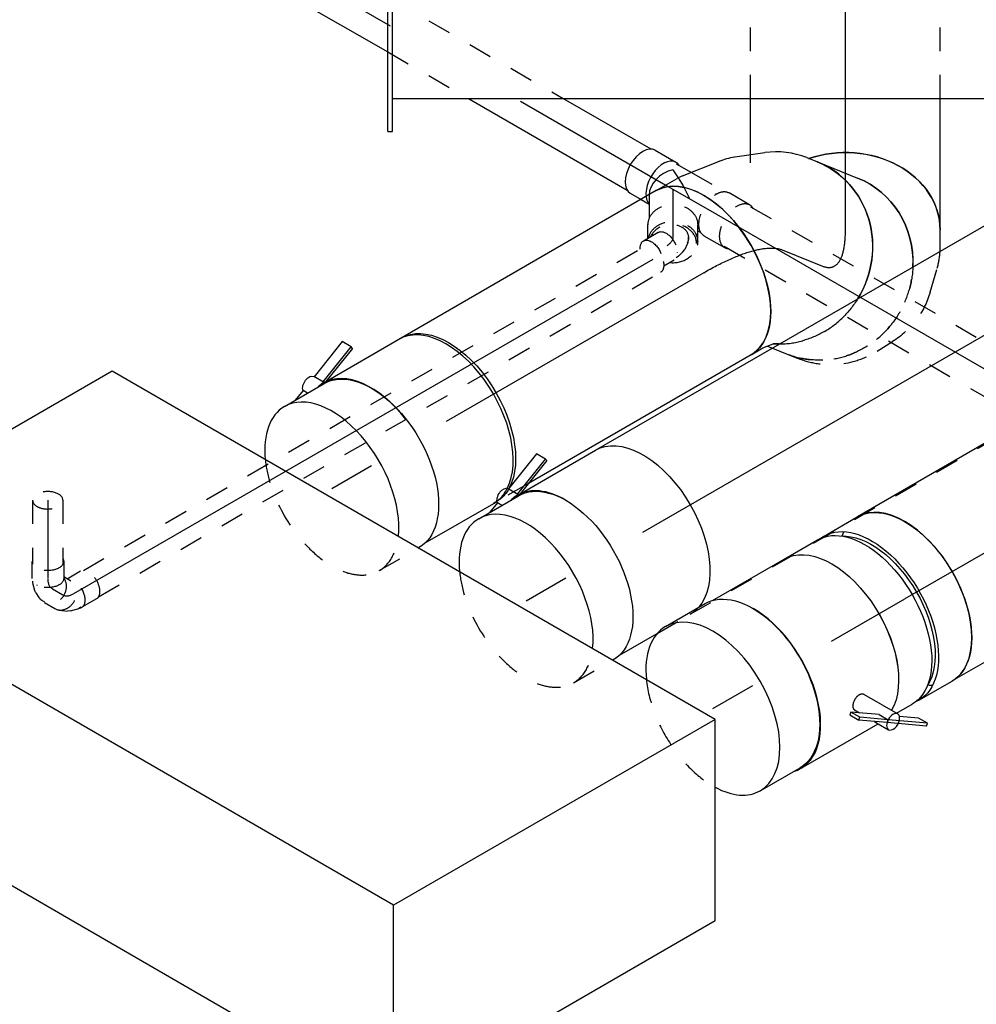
# Model space of a CAD drawing. Extents: x -138812 to 250702, y -18987 to 104055.
# Tile 13 of 193: x 11663 to 12673, y 20311 to 21350. Entities that reach past the tile are written whole.
import ezdxf
from ezdxf.enums import TextEntityAlignment as Align

# ---------------------------------------------------------------- set-up
doc = ezdxf.new("R2010")
doc.units = 0
doc.header["$LTSCALE"] = 50
doc.linetypes.add('CENTER2', pattern=[28.575, 19.05, -3.175, 3.175, -3.175])
doc.linetypes.add('STREEPJES', pattern=[0.1, 0.05, -0.05])
doc.layers.get('0').update_dxf_attribs({"linetype": 'CONTINUOUS'})
for name, color, linetype in [('lMcht aanvoer bestaand_PR', 1, 'CONTINUOUS'), ('lucht aanvoer bestaand', 8, 'CONTINUOUS'), ('WL524---_D', 153, 'CONTINUOUS'), ('WL524---_HARTLIJN', 8, 'CONTINUOUS'), ('WL570---_TOEVOER', 3, 'CONTINUOUS'), ('WL570---_TOEVOER_HL', 8, 'CONTINUOUS'), ('WL5911--_D', 2, 'CONTINUOUS'), ('WM570---_TOEVOER_PR', 1, 'CONTINUOUS')]:
    doc.layers.add(name, color=color, linetype=linetype)
doc.styles.add('BURO-018', font='ARIAL.TTF', dxfattribs={"height": 90})
doc.styles.add('BURO-025', font='ARIAL.TTF', dxfattribs={"height": 125})

# ---------------------------------------------------------------- blocks, each defined once
blk = doc.blocks.new('*U706')
at = {"color": 0, "ltscale": 10}
for p, q in [((0, 100, -9032.4), (174, 100, -9032.4)), ((0, -100, -9032.4), (174, -100, -9032.4))]:
    blk.add_line(p, q, dxfattribs=at)
at = {"color": 0, "ltscale": 10, "extrusion": (1.31341e-16, -1.17309e-17, -1)}
blk.add_ellipse((0, 0, -9032.4), major_axis=(0, -100), ratio=0.57735, start_param=0, end_param=3.141593, dxfattribs=at)
at = {"color": 0, "ltscale": 10}
for start_param, end_param in [(3.141593, 6.283185), (2.706864, 2.781995), (0.359597, 0.434729)]:
    blk.add_ellipse((174, 0, -9032.4), major_axis=(0, -100), ratio=0.57735, start_param=start_param, end_param=end_param, dxfattribs=at)
at = {"layer": 'WL570---_TOEVOER_HL', "linetype": 'CENTER2'}
blk.add_line((0, 0, -9032.4), (174, 0, -9032.4), dxfattribs=at)
at = {"layer": 'WM570---_TOEVOER_PR', "color": 1, "style": 'BURO-018'}
blk.add_attdef('POSNR', text='', height=90, dxfattribs=at).set_placement((0, 0), align=Align.MIDDLE)
blk = doc.blocks.new('*U709')
at = {"color": 0, "ltscale": 10}
for p, q in [((0, 100, -9055.9), (709.7, 100, -9055.9)), ((414.1, -100, -9055.9), (709.7, -100, -9055.9))]:
    blk.add_line(p, q, dxfattribs=at)
at = {"color": 8, "linetype": 'STREEPJES', "ltscale": 10}
blk.add_line((0, -100, -9055.9), (414.1, -100, -9055.9), dxfattribs=at)
at = {"color": 0, "ltscale": 10, "extrusion": (2.67592e-17, -7.95482e-17, -1)}
blk.add_ellipse((709.7, 0, -9055.9), major_axis=(0, 100), ratio=0.57735, start_param=0, end_param=3.141593, dxfattribs=at)
at = {"layer": 'WL570---_TOEVOER_HL', "linetype": 'CENTER2'}
blk.add_line((0, 0, -9055.9), (709.7, 0, -9055.9), dxfattribs=at)
at = {"layer": 'WM570---_TOEVOER_PR', "color": 1, "style": 'BURO-018'}
blk.add_attdef('POSNR', text='', height=90, dxfattribs=at).set_placement((0, 0), align=Align.MIDDLE)
blk = doc.blocks.new('*U710')
at = {"color": 0, "ltscale": 10}
for p, q in [((-67.6, 100, -8621), (-42.3, 100, -8621)), ((-36, 99.6, -8621), (5.6, 93.7, -8621)), ((21.8, 89.4, -8621), (51.8, 77.4, -8621)), ((87.3, 50.8, -8621), (94.8, 41.3, -8621)), ((-67.6, -100, -8621), (-53.1, -100, -8621)), ((-53.1, -100, -8621), (-41.7, -101.6, -8621))]:
    blk.add_line(p, q, dxfattribs=at)
for centre, major_axis, ratio, start_param, end_param in [((-67.6, 0, -8621), (0, 100), 0.57735, 3.141593, 6.283185), ((-46.1, 0, -8621), (7, 99.9), 0.676242, 6.236141, 6.33023), ((11, -14, -8621), (60.3, 80.4), 0.922198, 6.041408, 6.524962)]:
    blk.add_ellipse(centre, major_axis=major_axis, ratio=ratio, start_param=start_param, end_param=end_param, dxfattribs=at)
at = {"color": 0, "ltscale": 10, "extrusion": (-7.85518e-17, 1.415e-16, -1)}
for centre, major_axis, ratio, start_param, end_param in [((-12, -4.8, -8621), (25.8, 96.9), 0.829331, 6.182365, 6.384006), ((16.1, -20.5, -8621), (78.6, 61.8), 0.94893, 0, 1.752159), ((16.1, -20.5, -8621), (78.6, 61.8), 0.94893, 2.773542, 2.842263)]:
    blk.add_ellipse(centre, major_axis=major_axis, ratio=ratio, start_param=start_param, end_param=end_param, dxfattribs=at)
at = {"color": 8, "linetype": 'STREEPJES', "ltscale": 10, "extrusion": (-7.85518e-17, 1.415e-16, -1)}
blk.add_ellipse((16.1, -20.5, -8621), major_axis=(78.6, 61.8), ratio=0.94893, start_param=1.752159, end_param=2.773542, dxfattribs=at)
at = {"layer": 'WL570---_TOEVOER_HL', "linetype": 'CENTER2', "extrusion": (-7.85518e-17, 1.415e-16, -1)}
blk.add_ellipse((-175.7, -70.1, -8621), major_axis=(-195.4, -42.2), ratio=0.286346, start_param=2.21753, end_param=3.002928, dxfattribs=at)
at = {"layer": 'WM570---_TOEVOER_PR', "color": 1, "style": 'BURO-018'}
blk.add_attdef('POSNR', text='', height=90, dxfattribs=at).set_placement((0, 0), align=Align.MIDDLE)
blk = doc.blocks.new('*U711')
at = {"color": 0, "ltscale": 10}
for p, q in [((0, 100, -8668.8), (271.3, 100, -8668.8)), ((309.6, 100, -8668.8), (313.8, 100, -8668.8)), ((0, -100, -8668.8), (313.8, -100, -8668.8))]:
    blk.add_line(p, q, dxfattribs=at)
at = {"color": 8, "linetype": 'STREEPJES', "ltscale": 10}
blk.add_line((271.3, 100, -8668.8), (309.6, 100, -8668.8), dxfattribs=at)
at = {"color": 0, "ltscale": 10, "extrusion": (-2.03185e-17, 7.58296e-17, -1)}
blk.add_ellipse((0, 0, -8668.8), major_axis=(0, -100), ratio=0.57735, start_param=0, end_param=3.141593, dxfattribs=at)
at = {"color": 8, "linetype": 'STREEPJES', "ltscale": 10}
blk.add_ellipse((313.8, 0, -8668.8), major_axis=(0, -100), ratio=0.57735, start_param=3.217704, end_param=3.505644, dxfattribs=at)
at = {"color": 0, "ltscale": 10}
for start_param, end_param in [(3.141593, 3.217704), (3.505644, 6.283185)]:
    blk.add_ellipse((313.8, 0, -8668.8), major_axis=(0, -100), ratio=0.57735, start_param=start_param, end_param=end_param, dxfattribs=at)
at = {"layer": 'WL570---_TOEVOER_HL', "linetype": 'CENTER2'}
blk.add_line((0, 0, -8668.8), (313.8, 0, -8668.8), dxfattribs=at)
at = {"layer": 'WM570---_TOEVOER_PR', "color": 1, "style": 'BURO-018'}
blk.add_attdef('POSNR', text='', height=90, dxfattribs=at).set_placement((0, 0), align=Align.MIDDLE)
blk = doc.blocks.new('*U712')
at = {"color": 8, "linetype": 'STREEPJES', "ltscale": 10}
for p, q in [((-1.5, 31, -8806.8), (-9.7, 16.8, -8806.8)), ((27.6, 14.2, -8806.8), (18.6, -1.3, -8806.8)), ((10.1, -10.7, -8806.8), (14.7, -6, -8806.8)), ((14.7, -6, -8806.8), (15.8, -4.6, -8806.8)), ((15.8, -4.6, -8806.8), (17.6, -1.5, -8806.8)), ((-0.7, -15.9, -8806.8), (2, -15, -8806.8)), ((2, -15, -8806.8), (7.5, -12.5, -8806.8)), ((10.1, -10.7, -8806.8), (7.5, -12.5, -8806.8))]:
    blk.add_line(p, q, dxfattribs=at)
for centre, start_param, end_param in [((13.1, 22.6, -8806.8), 3.141593, 6.283185), ((4.1, 7.1, -8806.8), 2.831748, 6.10896)]:
    blk.add_ellipse(centre, major_axis=(-14.5, 8.4), ratio=0.57735, start_param=start_param, end_param=end_param, dxfattribs=at)
at = {"layer": 'WL524---_HARTLIJN', "linetype": 'CENTER2'}
blk.add_line((-17.9, 0, -8806.8), (-5.3, 0, -8806.8), dxfattribs=at)
blk.add_ellipse((-5.3, 22.2, -8806.8), major_axis=(0, -22.2), ratio=0.57735, start_param=0, end_param=0.785398, dxfattribs=at)
at = {"layer": 'WL524---_D', "color": 1, "style": 'BURO-018'}
blk.add_attdef('POSNR', text='', height=90, dxfattribs=at).set_placement((0, 0), align=Align.MIDDLE)
blk = doc.blocks.new('*U713')
at = {"color": 8, "linetype": 'STREEPJES', "ltscale": 10}
for p, q in [((20.9, 16, -8801.1), (705.7, 16, -8801.1)), ((20.9, -16, -8801.1), (705.7, -16, -8801.1))]:
    blk.add_line(p, q, dxfattribs=at)
at = {"color": 8, "linetype": 'STREEPJES', "ltscale": 10, "extrusion": (-4.26297e-17, -3.94865e-17, -1)}
blk.add_ellipse((705.7, 0, -8801.1), major_axis=(0, 16), ratio=0.57735, start_param=2.029262, end_param=3.141593, dxfattribs=at)
at = {"layer": 'WL524---_HARTLIJN', "linetype": 'CENTER2'}
blk.add_line((0, 0, -8801.1), (705.7, 0, -8801.1), dxfattribs=at)
at = {"layer": 'WL524---_D', "color": 1, "style": 'BURO-018'}
blk.add_attdef('POSNR', text='', height=90, dxfattribs=at).set_placement((0, 0), align=Align.MIDDLE)
blk = doc.blocks.new('*U755')
at = {"color": 8, "linetype": 'STREEPJES', "ltscale": 10}
for p, q in [((27.3, 25, -8235.1), (420.6, 25, -8235.1)), ((434.7, 25, -8235.1), (734.4, 25, -8235.1)), ((24, -25, -8235.1), (726.7, -25, -8235.1))]:
    blk.add_line(p, q, dxfattribs=at)
at = {"color": 0, "ltscale": 10}
for p, q in [((420.6, 25, -8235.1), (434.7, 25, -8235.1)), ((726.7, -25, -8235.1), (734.4, -25, -8235.1))]:
    blk.add_line(p, q, dxfattribs=at)
at = {"layer": 'WL524---_HARTLIJN', "linetype": 'CENTER2'}
blk.add_line((0, 0, -8235.1), (763.5, 0, -8235.1), dxfattribs=at)
at = {"layer": 'WL524---_D', "color": 1, "style": 'BURO-018'}
blk.add_attdef('POSNR', text='', height=90, dxfattribs=at).set_placement((0, 0), align=Align.MIDDLE)
blk = doc.blocks.new('*U756')
at = {"color": 8, "linetype": 'STREEPJES', "ltscale": 10}
for p, q in [((-5.3, 16, -8289), (-2.4, 16, -8289)), ((2, 15, -8289), (7.5, 12.5, -8289)), ((10.1, 10.7, -8289), (7.5, 12.5, -8289)), ((10.1, 10.7, -8289), (14.7, 6, -8289)), ((10.9, 4.8, -8289), (10.3, 4.8, -8289)), ((14.7, 6, -8289), (15.8, 4.6, -8289)), ((15.8, 4.6, -8289), (16.5, 3.5, -8289)), ((25, -9.6, -8289), (18.6, 1.3, -8289)), ((-9.6, -7.1, -8289), (-9.3, -6.5, -8289)), ((-1.5, -31, -8289), (-10.5, -15.5, -8289))]:
    blk.add_line(p, q, dxfattribs=at)
at = {"color": 8, "linetype": 'STREEPJES', "ltscale": 10, "extrusion": (9.86076e-32, -1.08411e-16, -1)}
blk.add_ellipse((-3.6, 0, -8289), major_axis=(3.5, 15.8), ratio=0.803023, start_param=6.107746, end_param=6.458625, dxfattribs=at)
at = {"color": 8, "linetype": 'STREEPJES', "ltscale": 10, "extrusion": (3.08149e-32, -1.08411e-16, -1)}
for centre, start_param, end_param in [((4.1, -7.1, -8289), 0, 3.141593), ((13.1, -22.6, -8289), 0, 2.331647), ((13.1, -22.6, -8289), 5.430221, 6.280044)]:
    blk.add_ellipse(centre, major_axis=(-14.5, -8.4), ratio=0.57735, start_param=start_param, end_param=end_param, dxfattribs=at)
at = {"layer": 'WL524---_HARTLIJN', "linetype": 'CENTER2'}
blk.add_line((-17.9, 0, -8289), (-5.3, 0, -8289), dxfattribs=at)
at = {"layer": 'WL524---_HARTLIJN', "linetype": 'CENTER2', "extrusion": (4.36388e-32, -1.08411e-16, -1)}
blk.add_ellipse((-5.3, -22.2, -8289), major_axis=(0, 22.2), ratio=0.57735, start_param=0, end_param=0.785398, dxfattribs=at)
at = {"layer": 'WL524---_D', "color": 1, "style": 'BURO-018'}
blk.add_attdef('POSNR', text='', height=90, dxfattribs=at).set_placement((0, 0), align=Align.MIDDLE)
blk = doc.blocks.new('*U757')
at = {"color": 8, "linetype": 'STREEPJES', "ltscale": 10}
blk.add_line((16, 25, -8250.7), (19.7, 25, -8250.7), dxfattribs=at)
for centre, major_axis, start_param, end_param in [((19.7, 0, -8250.7), (0, -25), 3.141593, 5.933514), ((19.7, 0, -8250.7), (0, -25), 1.433483, 3.138451), ((14, 0, -8250.7), (0, -16.8), 2.753887, 5.8193)]:
    blk.add_ellipse(centre, major_axis=major_axis, ratio=0.816497, start_param=start_param, end_param=end_param, dxfattribs=at)
at = {"layer": 'WL524---_HARTLIJN', "linetype": 'CENTER2'}
blk.add_line((0, 0, -8250.7), (0.6, 0, -8250.7), dxfattribs=at)
at = {"layer": 'WL524---_D', "color": 1, "style": 'BURO-018'}
blk.add_attdef('POSNR', text='', height=90, dxfattribs=at).set_placement((0, 0), align=Align.MIDDLE)
blk = doc.blocks.new('*U758')
at = {"color": 0, "ltscale": 10}
for p, q in [((-36.7, 26.2, -8197.6), (-11.4, 26.2, -8197.6)), ((-10.4, 25, -8197.6), (8.1, 25, -8197.6)), ((-36.7, -26.3, -8197.6), (-23.6, -26.3, -8197.6))]:
    blk.add_line(p, q, dxfattribs=at)
at = {"color": 8, "linetype": 'STREEPJES', "ltscale": 10}
for p, q in [((8.1, 25, -8197.6), (48.5, 25, -8197.6)), ((78.4, 26.2, -8197.6), (53.1, 26.2, -8197.6)), ((42.4, 18.6, -8197.6), (41.8, 17.7, -8197.6)), ((-18.7, -17.7, -8197.6), (-6.2, -39.3, -8197.6)), ((50.4, -34.9, -8197.6), (41.5, -19.4, -8197.6)), ((42.4, -18.6, -8197.6), (41.8, -17.7, -8197.6)), ((-23.6, -26.3, -8197.6), (-13.7, -26.3, -8197.6)), ((44.7, -25, -8197.6), (48.5, -25, -8197.6)), ((78.4, -26.3, -8197.6), (53.1, -26.3, -8197.6)), ((3.2, -58, -8197.6), (-4, -45.6, -8197.6))]:
    blk.add_line(p, q, dxfattribs=at)
at = {"color": 0, "ltscale": 10}
for centre, major_axis, ratio, start_param, end_param in [((-36.7, 0, -8197.6), (0, -26.2), 0.57735, 3.141593, 6.283185), ((-11.4, 0, -8197.6), (0, -26.2), 0.57735, 2.831748, 5.635699), ((0, 0, -8197.6), (13.3, 23.1), 0.717439, 1.178097, 2.747455)]:
    blk.add_ellipse(centre, major_axis=major_axis, ratio=ratio, start_param=start_param, end_param=end_param, dxfattribs=at)
at = {"color": 8, "linetype": 'STREEPJES', "ltscale": 10, "extrusion": (-1.71978e-16, -3.51927e-17, -1)}
for centre, major_axis, ratio, start_param, end_param in [((53.1, 0, -8197.6), (0, -26.2), 0.57735, 0, 3.141593), ((78.4, 0, -8197.6), (0, -26.2), 0.57735, 0, 3.451437), ((0, 0, -8197.6), (-40, 23.1), 0.239146, 1.411651, 2.532993), ((18.8, -32.5, -8197.6), (-22.7, -13.1), 0.816497, 0, 3.141593), ((27.7, -48, -8197.6), (-22.7, -13.1), 0.816497, 0.180863, 3.783124), ((78.4, 0, -8197.6), (0, -26.2), 0.57735, 5.973341, 6.280044)]:
    blk.add_ellipse(centre, major_axis=major_axis, ratio=ratio, start_param=start_param, end_param=end_param, dxfattribs=at)
at = {"color": 0, "ltscale": 10, "extrusion": (-1.71978e-16, -3.51927e-17, -1)}
blk.add_ellipse((0, 0, -8197.6), major_axis=(-40, 23.1), ratio=0.239146, start_param=1.178097, end_param=1.411651, dxfattribs=at)
at = {"color": 8, "linetype": 'STREEPJES', "ltscale": 10}
blk.add_ellipse((-11.4, 0, -8197.6), major_axis=(0, -26.2), ratio=0.57735, start_param=5.635699, end_param=6.118375, dxfattribs=at)
at = {"layer": 'WL524---_HARTLIJN', "linetype": 'CENTER2'}
for p, q in [((-11.4, 0, -8197.6), (53.1, 0, -8197.6)), ((0, 0, -8197.6), (18.8, -32.5, -8197.6))]:
    blk.add_line(p, q, dxfattribs=at)
at = {"layer": 'WL524---_D', "color": 1, "style": 'BURO-018'}
blk.add_attdef('POSNR', text='', height=90, dxfattribs=at).set_placement((0, 0), align=Align.MIDDLE)
blk = doc.blocks.new('*U759')
at = {"color": 8, "linetype": 'STREEPJES', "ltscale": 10}
for p, q in [((4110, 25, -5035.5), (4324, 25, -5035.5)), ((4138.9, -25, -5035.5), (4237.4, -25, -5035.5))]:
    blk.add_line(p, q, dxfattribs=at)
at = {"color": 0, "ltscale": 10}
for p, q in [((4324, 25, -5035.5), (4430.5, 25, -5035.5)), ((3677, -25, -5035.5), (4138.9, -25, -5035.5)), ((4237.4, -25, -5035.5), (4430.5, -25, -5035.5))]:
    blk.add_line(p, q, dxfattribs=at)
at = {"layer": 'WL524---_HARTLIJN', "linetype": 'CENTER2'}
blk.add_line((0, 0, -5035.5), (4460.5, 0, -5035.5), dxfattribs=at)
at = {"layer": 'WL524---_D', "color": 1, "style": 'BURO-018'}
blk.add_attdef('POSNR', text='', height=90, dxfattribs=at).set_placement((0, 0), align=Align.MIDDLE)
blk = doc.blocks.new('*U760')
at = {"color": 0, "ltscale": 10}
for p, q in [((81.9, 64.5, -8326.1), (75.1, 81.5, -8326.1)), ((83.3, 60.7, -8326.1), (81.9, 64.5, -8326.1))]:
    blk.add_line(p, q, dxfattribs=at)
at = {"color": 8, "linetype": 'STREEPJES', "ltscale": 10}
for p, q in [((89.6, 16.7, -8326.1), (87.1, 42.9, -8326.1)), ((60.8, -61.9, -8326.1), (72.2, -46.5, -8326.1)), ((-26.1, -100, -8326.1), (-14.7, -100, -8326.1))]:
    blk.add_line(p, q, dxfattribs=at)
at = {"color": 0, "ltscale": 10, "extrusion": (-2.05913e-17, -9.79328e-17, -1)}
blk.add_ellipse((-17.8, 44.4, -8326.1), major_axis=(-92.8, -37.2), ratio=0.816497, start_param=1.175082, end_param=3.141593, dxfattribs=at)
at = {"color": 0, "ltscale": 10}
blk.add_ellipse((-26.1, 0, -8326.1), major_axis=(0, 100), ratio=0.94893, start_param=5.066561, end_param=6.283185, dxfattribs=at)
at = {"color": 8, "linetype": 'STREEPJES', "ltscale": 10}
for centre, major_axis, ratio, start_param, end_param in [((-12.1, 30.3, -8326.1), (97.4, 23.6), 0.88169, 6.157163, 6.362799), ((-26.1, 0, -8326.1), (0, 100), 0.94893, 3.141593, 5.066561), ((-17.8, 0, -8326.1), (-45.5, 90), 0.960735, 2.68962, 3.593565)]:
    blk.add_ellipse(centre, major_axis=major_axis, ratio=ratio, start_param=start_param, end_param=end_param, dxfattribs=at)
at = {"color": 8, "linetype": 'STREEPJES', "ltscale": 10, "extrusion": (-2.05913e-17, -9.79328e-17, -1)}
blk.add_ellipse((-10.2, 10.3, -8326.1), major_axis=(97, -26.8), ratio=0.952225, start_param=5.934059, end_param=6.632311, dxfattribs=at)
at = {"layer": 'WL570---_TOEVOER_HL', "linetype": 'CENTER2'}
blk.add_ellipse((-149.8, 151.5, -8326.1), major_axis=(134.3, -148.1), ratio=0.239146, start_param=6.069646, end_param=6.855044, dxfattribs=at)
at = {"layer": 'WM570---_TOEVOER_PR', "color": 1, "style": 'BURO-018'}
blk.add_attdef('POSNR', text='', height=90, dxfattribs=at).set_placement((0, 0), align=Align.MIDDLE)
blk = doc.blocks.new('*U761')
at = {"color": 8, "linetype": 'STREEPJES', "ltscale": 10}
for p, q in [((70.7, 100, -8258.5), (79.4, 100, -8258.5)), ((138.6, 100, -8258.5), (258.8, 100, -8258.5)), ((75.3, 38.5, -8258.5), (75, 39.4, -8258.5)), ((138.6, -100, -8258.5), (258.8, -100, -8258.5))]:
    blk.add_line(p, q, dxfattribs=at)
at = {"color": 0, "ltscale": 10}
for p, q in [((79.4, 100, -8258.5), (138.6, 100, -8258.5)), ((0, -100, -8258.5), (138.6, -100, -8258.5))]:
    blk.add_line(p, q, dxfattribs=at)
at = {"color": 8, "linetype": 'STREEPJES', "ltscale": 10, "extrusion": (1.38725e-32, 9.05604e-17, -1)}
blk.add_ellipse((258.8, 0, -8258.5), major_axis=(0, 100), ratio=0.816497, start_param=0, end_param=3.141593, dxfattribs=at)
at = {"color": 0, "ltscale": 10}
blk.add_ellipse((0, 0, -8258.5), major_axis=(0, 100), ratio=0.816497, start_param=3.141593, end_param=5.108104, dxfattribs=at)
at = {"layer": 'WL570---_TOEVOER_HL', "linetype": 'CENTER2'}
blk.add_line((0, 0, -8258.5), (258.8, 0, -8258.5), dxfattribs=at)
at = {"layer": 'WM570---_TOEVOER_PR', "color": 1, "style": 'BURO-018'}
blk.add_attdef('POSNR', text='', height=90, dxfattribs=at).set_placement((0, 0), align=Align.MIDDLE)
blk = doc.blocks.new('*U762')
at = {"color": 0, "ltscale": 10}
for p, q in [((0, -223.5, -8185.3), (0, 21.4, -8185.3)), ((5, -223.5, -8185.3), (5, 21.4, -8185.3)), ((5, -188.7, -8185.3), (862.4, -188.7, -8185.3)), ((0, -223.5, -8185.3), (5, -223.5, -8185.3))]:
    blk.add_line(p, q, dxfattribs=at)
at = {"layer": 'lMcht aanvoer bestaand_PR', "color": 1, "style": 'BURO-018'}
blk.add_attdef('POSNR', text='', height=90, dxfattribs=at).set_placement((0, 0), align=Align.MIDDLE)
blk = doc.blocks.new('*U763')
at = {"color": 8, "linetype": 'STREEPJES', "ltscale": 10}
for p, q in [((-5.3, 24.4, -8840.3), (-9.7, 16.8, -8840.3)), ((-26.1, 16.8, -8840.3), (-8.2, 16.8, -8840.3)), ((-1.3, 11.9, -8840.3), (-1, 11.3, -8840.3)), ((23.8, 7.6, -8840.3), (17.4, -3.4, -8840.3)), ((7.1, -12.7, -8840.3), (12, -9.3, -8840.3)), ((15.1, -5.9, -8840.3), (16.5, -3.4, -8840.3)), ((-26.1, -16.8, -8840.3), (-8.2, -16.8, -8840.3)), ((-5.2, -16, -8840.3), (-3.9, -16, -8840.3)), ((-3.9, -16, -8840.3), (-2.2, -15.8, -8840.3)), ((-2.2, -15.8, -8840.3), (4.2, -14.1, -8840.3)), ((-1.3, -11.9, -8840.3), (-1, -11.3, -8840.3)), ((7.1, -12.7, -8840.3), (4.2, -14.1, -8840.3))]:
    blk.add_line(p, q, dxfattribs=at)
for centre, major_axis, ratio, start_param, end_param in [((9.2, 16, -8840.3), (-14.5, 8.4), 0.816497, 3.141593, 6.283185), ((1.8, 3.1, -8840.3), (-11.9, 10.9), 0.803023, 2.966153, 3.317032)]:
    blk.add_ellipse(centre, major_axis=major_axis, ratio=ratio, start_param=start_param, end_param=end_param, dxfattribs=at)
at = {"color": 8, "linetype": 'STREEPJES', "ltscale": 10, "extrusion": (0, -2.22045e-16, -1)}
blk.add_ellipse((2.9, 5, -8840.3), major_axis=(-14.5, 8.4), ratio=0.816497, start_param=0.330447, end_param=3.459084, dxfattribs=at)
at = {"color": 8, "linetype": 'STREEPJES', "ltscale": 10, "extrusion": (-1.2326e-32, -2.22045e-16, -1)}
for centre, start_param, end_param in [((-26.1, 0, -8840.3), 0, 3.451437), ((-26.1, 0, -8840.3), 5.973341, 6.280044), ((-8.2, 0, -8840.3), 0, 3.141593)]:
    blk.add_ellipse(centre, major_axis=(0, 16.8), ratio=0.57735, start_param=start_param, end_param=end_param, dxfattribs=at)
at = {"layer": 'WL524---_HARTLIJN', "linetype": 'CENTER2'}
blk.add_ellipse((-16.6, 15.7, -8840.3), major_axis=(19.2, -11.1), ratio=0.57735, start_param=5.497787, end_param=6.283185, dxfattribs=at)
at = {"layer": 'WL524---_D', "color": 1, "style": 'BURO-018'}
blk.add_attdef('POSNR', text='', height=90, dxfattribs=at).set_placement((0, 0), align=Align.MIDDLE)
blk = doc.blocks.new('*U764')
at = {"color": 8, "linetype": 'STREEPJES', "ltscale": 10}
for p, q in [((0, 16, -8904.4), (67.5, 16, -8904.4)), ((0, -16, -8904.4), (67.5, -16, -8904.4))]:
    blk.add_line(p, q, dxfattribs=at)
for start_param, end_param in [(0, 3.141593), (3.141593, 6.283185)]:
    blk.add_ellipse((0, 0, -8904.4), major_axis=(0, 16), ratio=0.57735, start_param=start_param, end_param=end_param, dxfattribs=at)
at = {"layer": 'WL524---_HARTLIJN', "linetype": 'CENTER2'}
blk.add_line((0, 0, -8904.4), (82.5, 0, -8904.4), dxfattribs=at)
at = {"layer": 'WL524---_D', "color": 1, "style": 'BURO-018'}
blk.add_attdef('POSNR', text='', height=90, dxfattribs=at).set_placement((0, 0), align=Align.MIDDLE)
blk = doc.blocks.new('*U995')
at = {"color": 0, "ltscale": 10}
for p, q in [((0, 100, -9319.2), (48.5, 100, -9319.2)), ((0, -100, -9319.2), (48.5, -100, -9319.2))]:
    blk.add_line(p, q, dxfattribs=at)
for start_param, end_param in [(0, 0.90593), (3.141593, 6.283185), (2.391897, 3.141593)]:
    blk.add_ellipse((0, 0, -9319.2), major_axis=(0, 100), ratio=0.57735, start_param=start_param, end_param=end_param, dxfattribs=at)
at = {"color": 0, "ltscale": 10, "extrusion": (2.67592e-17, -7.95482e-17, -1)}
blk.add_ellipse((48.5, 0, -9319.2), major_axis=(0, 100), ratio=0.57735, start_param=0, end_param=3.141593, dxfattribs=at)
at = {"color": 8, "linetype": 'STREEPJES', "ltscale": 10}
blk.add_ellipse((0, 0, -9319.2), major_axis=(0, 100), ratio=0.57735, start_param=0.90593, end_param=2.391897, dxfattribs=at)
at = {"layer": 'WL570---_TOEVOER_HL', "linetype": 'CENTER2'}
blk.add_line((0, 0, -9319.2), (48.5, 0, -9319.2), dxfattribs=at)
at = {"layer": 'WM570---_TOEVOER_PR', "color": 1, "style": 'BURO-018'}
blk.add_attdef('POSNR', text='', height=90, dxfattribs=at).set_placement((0, 0), align=Align.MIDDLE)
blk = doc.blocks.new('*U996')
at = {"color": 2, "ltscale": 10}
for p, q in [((65.3, 410.1, -9381.3), (-326.6, 410.1, -9381.3)), ((40.8, -226.3, -9381.3), (-326.6, 410.1, -9381.3)), ((432.7, -226.3, -9381.3), (65.3, 410.1, -9381.3)), ((-432.7, 226.3, -9381.3), (-65.3, -410.1, -9381.3)), ((-65.3, -410.1, -9381.3), (40.8, -226.3, -9381.3)), ((432.7, -226.3, -9381.3), (40.8, -226.3, -9381.3)), ((326.6, -410.1, -9381.3), (432.7, -226.3, -9381.3)), ((-65.3, -410.1, -9381.3), (326.6, -410.1, -9381.3))]:
    blk.add_line(p, q, dxfattribs=at)
at = {"layer": 'WL5911--_D', "color": 2, "style": 'BURO-025'}
blk.add_attdef('POSNR', text='', height=125, dxfattribs=at).set_placement((0, 0), align=Align.MIDDLE)
blk = doc.blocks.new('*U997')
at = {"color": 0, "ltscale": 10}
blk.add_line((0, 100, -8990.8), (48.5, 100, -8990.8), dxfattribs=at)
at = {"color": 8, "linetype": 'STREEPJES', "ltscale": 10}
blk.add_line((0, -100, -8990.8), (47.9, -100, -8990.8), dxfattribs=at)
at = {"color": 0, "ltscale": 10}
for start_param, end_param in [(0, 0.90593), (3.806459, 6.283185)]:
    blk.add_ellipse((0, 0, -8990.8), major_axis=(0, 100), ratio=0.57735, start_param=start_param, end_param=end_param, dxfattribs=at)
at = {"color": 0, "ltscale": 10, "extrusion": (-4.26297e-17, -3.94865e-17, -1)}
blk.add_ellipse((48.5, 0, -8990.8), major_axis=(0, 100), ratio=0.57735, start_param=0, end_param=3.141593, dxfattribs=at)
at = {"color": 8, "linetype": 'STREEPJES', "ltscale": 10}
for start_param, end_param in [(0.90593, 3.141593), (3.141593, 3.806459)]:
    blk.add_ellipse((0, 0, -8990.8), major_axis=(0, 100), ratio=0.57735, start_param=start_param, end_param=end_param, dxfattribs=at)
at = {"layer": 'WL570---_TOEVOER_HL', "linetype": 'CENTER2'}
blk.add_line((0, 0, -8990.8), (48.5, 0, -8990.8), dxfattribs=at)
at = {"layer": 'WM570---_TOEVOER_PR', "color": 1, "style": 'BURO-018'}
blk.add_attdef('POSNR', text='', height=90, dxfattribs=at).set_placement((0, 0), align=Align.MIDDLE)
blk = doc.blocks.new('*U998')
at = {"color": 0, "ltscale": 10}
blk.add_line((0, 100, -9158.3), (48.5, 100, -9158.3), dxfattribs=at)
at = {"color": 8, "linetype": 'STREEPJES', "ltscale": 10}
blk.add_line((0, -100, -9158.3), (47.9, -100, -9158.3), dxfattribs=at)
at = {"color": 0, "ltscale": 10}
for start_param, end_param in [(0, 0.90593), (3.806459, 6.283185)]:
    blk.add_ellipse((0, 0, -9158.3), major_axis=(0, 100), ratio=0.57735, start_param=start_param, end_param=end_param, dxfattribs=at)
at = {"color": 0, "ltscale": 10, "extrusion": (-4.26297e-17, -3.94865e-17, -1)}
blk.add_ellipse((48.5, 0, -9158.3), major_axis=(0, 100), ratio=0.57735, start_param=0, end_param=3.141593, dxfattribs=at)
at = {"color": 8, "linetype": 'STREEPJES', "ltscale": 10}
for start_param, end_param in [(0.90593, 3.141593), (3.141593, 3.806459)]:
    blk.add_ellipse((0, 0, -9158.3), major_axis=(0, 100), ratio=0.57735, start_param=start_param, end_param=end_param, dxfattribs=at)
at = {"layer": 'WL570---_TOEVOER_HL', "linetype": 'CENTER2'}
blk.add_line((0, 0, -9158.3), (48.5, 0, -9158.3), dxfattribs=at)
at = {"layer": 'WM570---_TOEVOER_PR', "color": 1, "style": 'BURO-018'}
blk.add_attdef('POSNR', text='', height=90, dxfattribs=at).set_placement((0, 0), align=Align.MIDDLE)
blk = doc.blocks.new('*U1003')
at = {"color": 2, "ltscale": 10}
for p, q in [((-8.3, 127.7, -9089.5), (-52.6, 110.5, -9089.5)), ((-2.9, 118.2, -9089.5), (-8.3, 127.7, -9089.5)), ((-47.1, 101.1, -9089.5), (-2.9, 118.2, -9089.5)), ((-2.7, 116.2, -9089.5), (-44.4, 100, -9089.5)), ((-2.7, 116.2, -9089.5), (-2.9, 118.2, -9089.5)), ((-46.5, 100, -9089.5), (-52.8, 110.9, -9089.5)), ((-70, 103.7, -9089.5), (-82.2, 99, -9089.5)), ((-67.3, 99, -9089.5), (-70, 103.7, -9089.5)), ((-47.5, 100, -9089.5), (-46.5, 100, -9089.5)), ((-46.5, 100, -9089.5), (47.5, 100, -9089.5)), ((-38.7, -100, -9089.5), (7.2, -100, -9089.5))]:
    blk.add_line(p, q, dxfattribs=at)
at = {"color": 8, "linetype": 'STREEPJES', "ltscale": 10}
blk.add_line((7.2, -100, -9089.5), (47.5, -100, -9089.5), dxfattribs=at)
at = {"color": 2, "ltscale": 10, "extrusion": (-1.16467e-16, 1.31341e-16, -1)}
for centre, major_axis, start_param, end_param in [((-61.2, 106.1, -9089.5), (-8.4, -4.85), 0.434478, 3.141593), ((47.5, 0, -9089.5), (0, 100), 0, 2.947085)]:
    blk.add_ellipse(centre, major_axis=major_axis, ratio=0.57735, start_param=start_param, end_param=end_param, dxfattribs=at)
at = {"color": 2, "ltscale": 10}
for start_param, end_param in [(0, 0.142646), (5.490605, 6.283185)]:
    blk.add_ellipse((-47.5, 0, -9089.5), major_axis=(0, 100), ratio=0.57735, start_param=start_param, end_param=end_param, dxfattribs=at)
at = {"color": 8, "linetype": 'STREEPJES', "ltscale": 10, "extrusion": (-1.16467e-16, 1.31341e-16, -1)}
blk.add_ellipse((47.5, 0, -9089.5), major_axis=(0, 100), ratio=0.57735, start_param=2.947085, end_param=3.141593, dxfattribs=at)
at = {"layer": 'WL570---_TOEVOER', "color": 1, "style": 'BURO-018'}
blk.add_attdef('I', text='', height=90, dxfattribs=at).set_placement((0, 0), align=Align.MIDDLE)
at = {"layer": 'WM570---_TOEVOER_PR', "color": 1, "style": 'BURO-018'}
blk.add_attdef('POSNR', text='', height=90, dxfattribs=at).set_placement((0, 0), align=Align.MIDDLE)
blk = doc.blocks.new('*U1006')
at = {"color": 2, "ltscale": 10}
for p, q in [((-39.9, 100, -9252.1), (47.5, 100, -9252.1)), ((49.1, -65.7, -9252.1), (69.6, -101.2, -9252.1)), ((27.8, -75, -9252.1), (25.3, -77.1, -9252.1)), ((25.3, -77.1, -9252.1), (30.7, -86.5, -9252.1)), ((52.3, -92.2, -9252.1), (27.8, -75, -9252.1)), ((33.2, -84.5, -9252.1), (27.8, -75, -9252.1)), ((32.1, -74.9, -9252.1), (35.1, -80.2, -9252.1)), ((30.7, -86.5, -9252.1), (33.2, -84.5, -9252.1)), ((55.2, -103.7, -9252.1), (30.7, -86.5, -9252.1)), ((57.7, -101.7, -9252.1), (33.2, -84.5, -9252.1)), ((52.3, -92.2, -9252.1), (57.7, -101.7, -9252.1)), ((-47.5, -100, -9252.1), (46.5, -100, -9252.1)), ((44.2, -96, -9252.1), (46.5, -100, -9252.1)), ((46.5, -100, -9252.1), (52.8, -110.9, -9252.1)), ((55.2, -103.7, -9252.1), (57.7, -101.7, -9252.1)), ((89.2, -127.7, -9252.1), (55.2, -103.7, -9252.1)), ((91.8, -125.6, -9252.1), (57.7, -101.7, -9252.1)), ((86.3, -116.2, -9252.1), (69.8, -104.6, -9252.1)), ((91.8, -125.6, -9252.1), (86.3, -116.2, -9252.1)), ((89.2, -127.7, -9252.1), (91.8, -125.6, -9252.1))]:
    blk.add_line(p, q, dxfattribs=at)
at = {"color": 2, "ltscale": 10, "extrusion": (-3.41963e-17, 5.17926e-17, -1)}
blk.add_ellipse((47.5, 0, -9252.1), major_axis=(0, 100), ratio=0.57735, start_param=0, end_param=2.817169, dxfattribs=at)
at = {"color": 2, "ltscale": 10}
for centre, major_axis, start_param, end_param in [((-47.5, 0, -9252.1), (0, 100), 3.141593, 5.504969), ((-47.5, 0, -9252.1), (0, 100), 2.998946, 3.141593), ((61.2, -106.1, -9252.1), (-8.4, -4.85), 3.141593, 6.283185), ((61.2, -106.1, -9252.1), (-8.4, -4.85), 0, 3.141593)]:
    blk.add_ellipse(centre, major_axis=major_axis, ratio=0.57735, start_param=start_param, end_param=end_param, dxfattribs=at)
blk.add_spline([(32.1, -74.9, -9252.1), (32, -74.4, -9252.1), (31.9, -73.8, -9252.1), (32, -73.2, -9252.1), (32.1, -72.6, -9252.1), (32.3, -71.9, -9252.1), (32.6, -71.2, -9252.1), (33, -70.5, -9252.1), (33.5, -69.8, -9252.1), (34, -69.1, -9252.1), (34.6, -68.5, -9252.1), (35.2, -67.8, -9252.1), (36, -67.1, -9252.1), (36.7, -66.5, -9252.1), (37.5, -66, -9252.1), (38.3, -65.4, -9252.1), (39.2, -65, -9252.1), (40.1, -64.6, -9252.1), (41, -64.2, -9252.1), (41.8, -63.9, -9252.1), (42.7, -63.7, -9252.1), (43.6, -63.6, -9252.1), (44.4, -63.5, -9252.1), (45.2, -63.5, -9252.1), (45.9, -63.6, -9252.1), (46.6, -63.8, -9252.1), (47.3, -64.1, -9252.1), (47.9, -64.4, -9252.1), (48.4, -64.8, -9252.1), (48.8, -65.2, -9252.1), (49.1, -65.7, -9252.1)], degree=3, dxfattribs=at)
at = {"layer": 'WL570---_TOEVOER', "color": 1, "style": 'BURO-018'}
blk.add_attdef('I', text='', height=90, dxfattribs=at).set_placement((0, 0), align=Align.MIDDLE)
at = {"layer": 'WM570---_TOEVOER_PR', "color": 1, "style": 'BURO-018'}
blk.add_attdef('POSNR', text='', height=90, dxfattribs=at).set_placement((0, 0), align=Align.MIDDLE)
blk = doc.blocks.new('*U1007')
at = {"color": 0, "ltscale": 10}
for p, q in [((-44.5, 100, -9187.1), (-4.1, 100, -9187.1)), ((4.1, 100, -9187.1), (44.5, 100, -9187.1)), ((-23.1, -100, -9187.1), (-4.1, -100, -9187.1)), ((4.1, -100, -9187.1), (44.5, -100, -9187.1))]:
    blk.add_line(p, q, dxfattribs=at)
at = {"color": 0, "ltscale": 10, "extrusion": (2.67592e-17, -7.95482e-17, -1)}
for centre, major_axis, start_param, end_param in [((-44.5, 0, -9187.1), (0, 100), 0, 2.817169), ((-4.1, 0, -9187.1), (0, 100), 0, 3.141593), ((4.1, 0, -9187.1), (0, 100), 0, 3.212362), ((4.1, 0, -9187.1), (0, 100), 6.212416, 6.280044), ((44.5, 0, -9187.1), (0, 100), 0, 3.141593), ((4.1, 0, -9187.1), (0, 95), 0.292582, 2.849011)]:
    blk.add_ellipse(centre, major_axis=major_axis, ratio=0.57735, start_param=start_param, end_param=end_param, dxfattribs=at)
at = {"layer": 'WL570---_TOEVOER_HL', "linetype": 'CENTER2'}
blk.add_line((-44.5, 0, -9187.1), (44.5, 0, -9187.1), dxfattribs=at)
at = {"layer": 'WM570---_TOEVOER_PR', "color": 1, "style": 'BURO-018'}
blk.add_attdef('POSNR', text='', height=90, dxfattribs=at).set_placement((0, 0), align=Align.MIDDLE)
blk = doc.blocks.new('*U1012')
at = {"color": 2, "ltscale": 10}
for p, q in [((-8.3, 127.7, -8922.1), (-52.6, 110.5, -8922.1)), ((-2.9, 118.2, -8922.1), (-8.3, 127.7, -8922.1)), ((-47.1, 101.1, -8922.1), (-2.9, 118.2, -8922.1)), ((-2.7, 116.2, -8922.1), (-44.4, 100, -8922.1)), ((-2.7, 116.2, -8922.1), (-2.9, 118.2, -8922.1)), ((-46.5, 100, -8922.1), (-52.8, 110.9, -8922.1)), ((-70, 103.7, -8922.1), (-82.2, 99, -8922.1)), ((-67.3, 99, -8922.1), (-70, 103.7, -8922.1)), ((-47.5, 100, -8922.1), (-46.5, 100, -8922.1)), ((-46.5, 100, -8922.1), (47.5, 100, -8922.1)), ((-38.7, -100, -8922.1), (47.5, -100, -8922.1)), ((48.7, -100, -8922.1), (47.5, -100, -8922.1))]:
    blk.add_line(p, q, dxfattribs=at)
at = {"color": 2, "ltscale": 10, "extrusion": (-1.16467e-16, 1.31341e-16, -1)}
for centre, major_axis, start_param, end_param in [((-61.2, 106.1, -8922.1), (-8.4, -4.85), 0.434478, 3.141593), ((47.5, 0, -8922.1), (0, 100), 0, 2.794924)]:
    blk.add_ellipse(centre, major_axis=major_axis, ratio=0.57735, start_param=start_param, end_param=end_param, dxfattribs=at)
at = {"color": 2, "ltscale": 10}
for start_param, end_param in [(0, 0.142646), (4.946031, 6.283185)]:
    blk.add_ellipse((-47.5, 0, -8922.1), major_axis=(0, 100), ratio=0.57735, start_param=start_param, end_param=end_param, dxfattribs=at)
at = {"color": 8, "linetype": 'STREEPJES', "ltscale": 10, "extrusion": (-1.16467e-16, 1.31341e-16, -1)}
blk.add_ellipse((47.5, 0, -8922.1), major_axis=(0, 100), ratio=0.57735, start_param=2.794924, end_param=3.120517, dxfattribs=at)
at = {"layer": 'WL570---_TOEVOER', "color": 1, "style": 'BURO-018'}
blk.add_attdef('I', text='', height=90, dxfattribs=at).set_placement((0, 0), align=Align.MIDDLE)
at = {"layer": 'WM570---_TOEVOER_PR', "color": 1, "style": 'BURO-018'}
blk.add_attdef('POSNR', text='', height=90, dxfattribs=at).set_placement((0, 0), align=Align.MIDDLE)
blk = doc.blocks.new('*U1013')
at = {"color": 0, "ltscale": 10}
for p, q in [((0, 100, -8542.4), (45.8, 100, -8542.4)), ((23.4, -100, -8542.4), (28.9, -100, -8542.4))]:
    blk.add_line(p, q, dxfattribs=at)
at = {"color": 8, "linetype": 'STREEPJES', "ltscale": 10}
blk.add_line((28.9, -100, -8542.4), (45.8, -100, -8542.4), dxfattribs=at)
at = {"color": 0, "ltscale": 10}
for start_param, end_param in [(4.531027, 6.283185), (3.440922, 3.509643)]:
    blk.add_ellipse((0, 0, -8542.4), major_axis=(0, 100), ratio=0.94893, start_param=start_param, end_param=end_param, dxfattribs=at)
at = {"color": 0, "ltscale": 10, "extrusion": (-6.08821e-17, -1.94836e-18, -1)}
blk.add_ellipse((45.8, 0, -8542.4), major_axis=(0, 100), ratio=0.94893, start_param=0, end_param=1.216624, dxfattribs=at)
at = {"color": 8, "linetype": 'STREEPJES', "ltscale": 10, "extrusion": (-6.08821e-17, -1.94836e-18, -1)}
blk.add_ellipse((45.8, 0, -8542.4), major_axis=(0, 100), ratio=0.94893, start_param=1.216624, end_param=3.141593, dxfattribs=at)
at = {"color": 8, "linetype": 'STREEPJES', "ltscale": 10}
blk.add_ellipse((0, 0, -8542.4), major_axis=(0, 100), ratio=0.94893, start_param=3.509643, end_param=4.531027, dxfattribs=at)
at = {"layer": 'WL570---_TOEVOER_HL', "linetype": 'CENTER2'}
blk.add_line((0, 0, -8542.4), (45.8, 0, -8542.4), dxfattribs=at)
at = {"layer": 'WM570---_TOEVOER_PR', "color": 1, "style": 'BURO-018'}
blk.add_attdef('POSNR', text='', height=90, dxfattribs=at).set_placement((0, 0), align=Align.MIDDLE)

msp = doc.modelspace()

# ---------------------------------------------------------------- block references
at = {"layer": 'lucht aanvoer bestaand'}
msp.add_blockref('*U762', (12051.44378, 21455.49812, 8185.29441), dxfattribs=at)
at = {"layer": 'WL524---_D'}
for name, p, rotation in [('*U759', (8479.56744, 23407.16113, 5035.51468), 329.9999999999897), ('*U758', (12352.33387, 21171.21839, 8197.61523), 329.9999999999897), ('*U755', (12398.29581, 21144.68225, 8235.143), 329.9999999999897), ('*U756', (12352.33387, 21115.15739, 8289.02181), 270), ('*U757', (12352.33387, 21133.69062, 8250.68751), 270), ('*U713', (11720.27348, 20744.52167, 8801.05551), 30.00000000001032), ('*U764', (11692.70242, 20842.91303, 8904.39623), 270), ('*U763', (11692.70242, 20752.27487, 8840.30537), 270), ('*U712', (11713.20242, 20740.43919, 8806.82901), 329.9999999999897)]:
    msp.add_blockref(name, p, dxfattribs=dict(at, rotation=rotation))
at = {"layer": 'WL570---_TOEVOER'}
for name, p, rotation in [('*U761', (12534.43128, 21128.18792, 8258.4695), 90), ('*U709', (12320.77242, 20809.241, 9055.93872), 30.00000000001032), ('*U710', (12443.41331, 21116.81752, 8620.95984), 30.00000000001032), ('*U760', (12534.43128, 21080.38332, 8326.07542), 338.1839324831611), ('*U711', (12384.86487, 21083.01456, 8668.76444), 210.0000000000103), ('*U1013', (12467.66487, 21107.1097, 8542.38847), 338.1839324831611), ('*U1012', (12074.57161, 20903.86667, 8922.11782), 30.00000000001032), ('*U997', (11992.44475, 20855.2779, 8990.83272), 30.00000000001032), ('*U1003', (12279.62025, 20785.48178, 9089.53933), 30.00000000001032), ('*U706', (12747.86549, 20825.88782, 9032.39656), 210.0000000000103), ('*U998', (12197.49338, 20736.89301, 9158.25422), 30.00000000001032), ('*U1007', (12558.44114, 20716.52363, 9187.06089), 30.00000000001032), ('*U1006', (12478.75021, 20670.51404, 9252.12827), 30.00000000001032), ('*U995', (12394.592, 20623.09808, 9319.18457), 30.00000000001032)]:
    msp.add_blockref(name, p, dxfattribs=dict(at, rotation=rotation))
at = {"layer": 'WL5911--_D', "rotation": 30.00000000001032}
msp.add_blockref('*U996', (11909.21236, 20591.41082, 9381.31763), dxfattribs=at)

doc.saveas('drawing.dxf')
